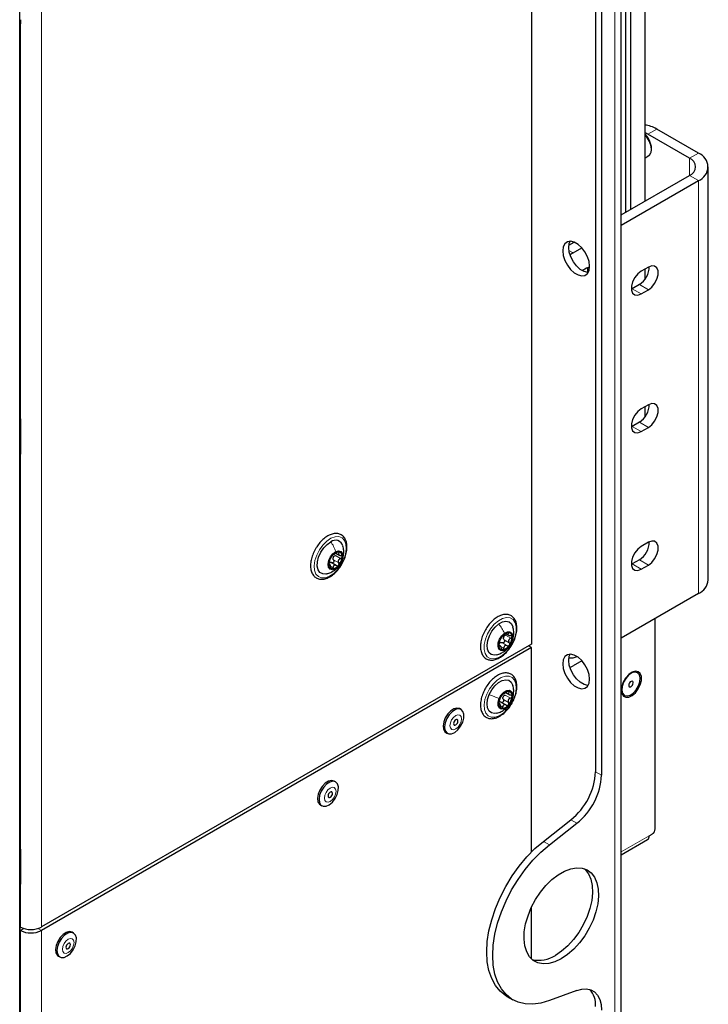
# Paper-space layout 'Blatt4' of a CAD drawing. Header units: millimetres. Extents: x 5 to 418, y 2 to 292.
# Tile 42 of 86: x 158 to 191, y 118 to 165. Entities that reach past the tile are written whole.
import ezdxf

# ---------------------------------------------------------------- set-up
doc = ezdxf.new("R2010")
doc.units = ezdxf.units.MM

psp = doc.layouts.new('Blatt4')

# ---------------------------------------------------------------- linework, layer by layer
at = {"color": 7, "linetype": 'Continuous', "lineweight": 25}
for p, q in [((186.389, 90.49), (186.389, 233.384)), ((185.177, 210.868), (185.177, 128.928)), ((185.46, 210.705), (185.46, 128.765)), ((187.51, 207.768), (187.51, 156)), ((186.591, 207.238), (186.591, 155.469)), ((186.838, 207.38), (186.838, 155.612)), ((157.871, 105.891), (157.871, 189.989)), ((182.136, 181.525), (182.136, 134.982)), ((157.881, 145.515), (157.881, 164.561)), ((157.897, 164.533), (157.881, 164.553)), ((157.897, 164.604), (157.897, 164.429)), ((190.056, 158.285), (188.076, 159.428)), ((187.652, 159.184), (187.51, 159.257)), ((189.632, 158.041), (187.652, 159.184)), ((187.51, 158.049), (187.662, 158.137)), ((187.662, 158.137), (187.673, 158.143)), ((190.524, 138.035), (190.524, 157.632)), ((186.389, 155.352), (189.632, 157.224)), ((186.389, 154.862), (190.056, 156.979)), ((183.912, 153.922), (184.158, 154.064)), ((184.116, 153.55), (184.529, 153.789)), ((184.116, 153.55), (183.967, 153.455)), ((184.753, 152.824), (184.548, 152.705)), ((184.893, 152.88), (184.753, 152.824)), ((187.68, 152.88), (187.341, 152.684)), ((187.51, 152.782), (187.51, 152.282)), ((187.256, 152.047), (186.916, 151.852)), ((186.916, 151.852), (186.876, 151.83)), ((187.341, 151.607), (187.68, 151.803)), ((187.68, 146.348), (187.341, 146.152)), ((187.51, 146.25), (187.51, 145.749)), ((187.546, 145.806), (187.51, 145.833)), ((157.893, 145.686), (157.881, 145.681)), ((157.897, 145.649), (157.897, 144.203)), ((186.916, 145.319), (186.876, 145.298)), ((187.256, 145.515), (186.916, 145.319)), ((187.341, 145.074), (187.68, 145.27)), ((157.881, 125.102), (157.881, 144.147)), ((157.897, 144.119), (157.881, 144.139)), ((157.897, 144.191), (157.897, 144.016)), ((187.68, 139.816), (187.341, 139.62)), ((172.859, 139.3), (173.038, 139.197)), ((172.59, 138.759), (172.524, 138.797)), ((172.877, 138.712), (172.604, 138.87)), ((186.916, 138.787), (186.876, 138.765)), ((187.256, 138.983), (186.916, 138.787)), ((187.341, 138.542), (187.68, 138.738)), ((190.056, 137.382), (186.389, 135.265)), ((188.007, 126.219), (188.007, 136.199)), ((180.925, 135.479), (181.044, 135.41)), ((182.136, 134.982), (158.887, 121.561)), ((182.136, 134.819), (158.887, 121.397)), ((180.654, 134.899), (180.598, 134.931)), ((182.136, 134.819), (181.995, 134.901)), ((182.136, 125.122), (182.136, 134.819)), ((184.529, 134.192), (184.116, 133.953)), ((183.962, 133.874), (184.116, 133.953)), ((187.166, 133.627), (187.161, 133.63)), ((180.932, 132.094), (180.658, 132.252)), ((180.919, 132.683), (181.102, 132.577)), ((186.541, 132.556), (186.546, 132.553)), ((178.8, 131.882), (178.729, 131.923)), ((180.649, 132.149), (180.581, 132.188)), ((178.076, 130.792), (178.147, 130.751)), ((172.846, 128.445), (172.775, 128.486)), ((172.122, 127.355), (172.193, 127.314)), ((182.703, 125.626), (184.008, 126.646)), ((182.986, 125.463), (184.291, 126.482)), ((186.389, 124.987), (187.641, 125.71)), ((187.724, 125.893), (187.865, 125.974)), ((157.893, 125.273), (157.881, 125.267)), ((157.897, 125.235), (157.897, 123.79)), ((157.881, 106.207), (157.881, 123.734)), ((157.897, 123.706), (157.881, 123.726)), ((157.897, 123.777), (157.897, 123.602)), ((182.136, 120.049), (182.136, 122.498)), ((157.897, 121.561), (157.881, 121.569)), ((157.897, 121.397), (157.881, 121.406)), ((160.415, 121.269), (160.344, 121.31)), ((159.691, 120.178), (159.762, 120.138)), ((180.968, 118.269), (181.251, 118.106)), ((184.291, 118.553), (182.986, 118.065))]:
    psp.add_line(p, q, dxfattribs=at)
at = {"color": 7, "linetype": 'Continuous', "lineweight": 18}
for p, q in [((186.096, 232.972), (186.096, 90.085)), ((157.858, 105.874), (157.858, 189.972)), ((158.887, 168.104), (158.887, 121.561)), ((157.871, 145.5), (157.871, 164.545)), ((157.897, 164.429), (157.897, 145.649)), ((188.076, 159.428), (187.652, 159.184)), ((189.632, 158.041), (190.056, 158.285)), ((189.632, 158.041), (189.632, 157.224)), ((189.632, 157.224), (190.056, 156.979)), ((190.056, 137.382), (190.056, 156.979)), ((183.916, 153.666), (184.116, 153.55)), ((187.68, 151.803), (187.256, 152.047)), ((187.341, 151.607), (186.916, 151.852)), ((187.536, 145.786), (187.51, 145.805)), ((157.895, 145.676), (157.881, 145.669)), ((157.881, 145.523), (157.894, 145.516)), ((157.894, 145.516), (157.897, 145.518)), ((157.897, 145.515), (157.894, 145.516)), ((187.341, 145.074), (186.916, 145.319)), ((187.68, 145.27), (187.256, 145.515)), ((157.871, 125.087), (157.871, 144.132)), ((157.897, 144.016), (157.897, 125.235)), ((172.943, 139.355), (173.011, 139.315)), ((172.521, 138.776), (172.542, 138.764)), ((172.745, 138.981), (172.992, 138.838)), ((172.832, 139.189), (173.08, 139.046)), ((187.341, 138.542), (186.916, 138.787)), ((187.68, 138.738), (187.256, 138.983)), ((172.633, 138.674), (172.721, 138.624)), ((180.984, 135.522), (181.039, 135.491)), ((180.738, 135.054), (180.985, 134.911)), ((180.837, 135.196), (181.085, 135.053)), ((180.902, 135.405), (181.149, 135.262)), ((180.583, 134.901), (180.614, 134.883)), ((180.657, 134.893), (180.824, 134.797)), ((180.849, 134.648), (180.939, 134.747)), ((181.006, 132.739), (181.075, 132.698)), ((180.802, 132.36), (181.049, 132.217)), ((180.892, 132.568), (181.139, 132.425)), ((181.199, 132.313), (181.19, 132.293)), ((180.582, 132.166), (180.602, 132.154)), ((180.69, 132.059), (180.777, 132.008)), ((185.177, 128.928), (185.46, 128.765)), ((184.291, 126.482), (184.008, 126.646)), ((187.724, 125.893), (186.389, 125.122)), ((157.895, 125.262), (157.881, 125.256)), ((182.703, 125.626), (182.986, 125.463)), ((157.881, 125.11), (157.894, 125.103)), ((157.894, 125.103), (157.897, 125.104)), ((157.897, 125.101), (157.894, 125.103)), ((157.871, 106.191), (157.871, 123.718)), ((157.897, 123.602), (157.897, 121.561)), ((158.059, 121.491), (157.897, 121.397)), ((158.724, 121.491), (158.887, 121.397)), ((157.897, 105.801), (157.897, 121.397)), ((158.887, 105.801), (158.887, 121.397))]:
    psp.add_line(p, q, dxfattribs=at)
at = {"color": 7, "linetype": 'Continuous', "lineweight": 25, "flags": 128}
for points in [[(157.897, 164.429), (157.886, 164.373), (157.881, 164.364)], [(183.621, 153.649), (183.647, 153.427), (183.722, 153.193), (183.841, 152.966), (183.993, 152.765), (184.167, 152.606), (184.348, 152.502), (184.522, 152.46), (184.674, 152.485), (184.793, 152.575), (184.868, 152.722), (184.894, 152.914), (184.868, 153.136), (184.793, 153.37), (184.674, 153.596), (184.522, 153.797), (184.348, 153.956), (184.167, 154.061), (183.993, 154.102), (183.841, 154.077), (183.722, 153.988), (183.647, 153.841), (183.621, 153.649)], [(183.904, 153.812), (183.93, 154.004), (183.972, 154.103)], [(184.826, 152.623), (184.805, 152.623), (184.631, 152.665), (184.45, 152.769), (184.276, 152.929), (184.124, 153.13), (184.005, 153.356), (183.93, 153.59), (183.904, 153.812)], [(184.793, 152.845), (184.788, 152.701), (184.774, 152.626)], [(187.68, 151.803), (187.84, 151.927), (187.98, 152.102), (188.084, 152.305), (188.14, 152.513), (188.14, 152.7), (188.084, 152.844), (187.98, 152.927), (187.84, 152.94), (187.68, 152.88)], [(187.341, 152.684), (187.181, 152.56), (187.041, 152.385), (186.936, 152.182), (186.881, 151.974), (186.881, 151.787), (186.936, 151.643), (187.041, 151.56), (187.181, 151.547), (187.341, 151.607)], [(187.68, 145.27), (187.84, 145.395), (187.98, 145.569), (188.084, 145.773), (188.14, 145.981), (188.14, 146.168), (188.084, 146.312), (187.98, 146.395), (187.84, 146.408), (187.68, 146.348)], [(187.341, 146.152), (187.181, 146.027), (187.041, 145.853), (186.936, 145.649), (186.881, 145.441), (186.881, 145.254), (186.936, 145.11), (187.041, 145.027), (187.181, 145.015), (187.341, 145.074)], [(157.881, 145.731), (157.886, 145.717), (157.897, 145.649)], [(157.897, 144.016), (157.886, 143.959), (157.881, 143.951)], [(172.427, 138.319), (172.388, 138.311), (172.231, 138.313), (172.102, 138.379), (172.013, 138.505), (171.971, 138.679), (171.979, 138.888), (172.037, 139.115), (172.139, 139.341), (172.278, 139.548), (172.442, 139.719), (172.618, 139.841)], [(187.68, 138.738), (187.84, 138.863), (187.98, 139.037), (188.084, 139.241), (188.14, 139.449), (188.14, 139.636), (188.084, 139.78), (187.98, 139.863), (187.84, 139.875), (187.68, 139.816)], [(172.822, 138.551), (172.689, 138.512), (172.579, 138.542), (172.509, 138.636), (172.488, 138.78), (172.521, 138.952), (172.602, 139.126), (172.719, 139.275), (172.854, 139.377)], [(172.854, 139.377), (172.986, 139.416), (173.096, 139.386), (173.167, 139.292), (173.187, 139.148), (173.155, 138.976), (173.074, 138.802), (172.957, 138.653), (172.822, 138.551)], [(187.341, 139.62), (187.181, 139.495), (187.041, 139.321), (186.936, 139.117), (186.881, 138.909), (186.881, 138.722), (186.936, 138.578), (187.041, 138.495), (187.181, 138.482), (187.341, 138.542)], [(180.58, 135.941), (180.758, 136.038), (180.926, 136.072), (181.072, 136.041), (181.184, 135.947), (181.252, 135.803)], [(180.483, 134.48), (180.377, 134.465), (180.23, 134.496), (180.118, 134.59), (180.049, 134.738), (180.029, 134.93), (180.06, 135.149), (180.138, 135.378), (180.257, 135.597), (180.409, 135.791), (180.58, 135.941)], [(180.939, 134.747), (180.803, 134.681), (180.681, 134.683), (180.593, 134.753), (180.551, 134.879), (180.562, 135.042), (180.625, 135.219), (180.729, 135.381), (180.859, 135.504)], [(180.859, 135.504), (180.995, 135.57), (181.117, 135.568), (181.205, 135.498), (181.247, 135.372), (181.235, 135.209), (181.173, 135.032), (181.069, 134.87), (180.939, 134.747)], [(183.621, 134.052), (183.647, 133.83), (183.722, 133.596), (183.841, 133.37), (183.993, 133.168), (184.167, 133.009), (184.348, 132.905), (184.522, 132.863), (184.674, 132.888), (184.793, 132.978), (184.868, 133.125), (184.894, 133.317), (184.868, 133.539), (184.793, 133.773), (184.674, 133.999), (184.522, 134.2), (184.348, 134.359), (184.167, 134.464), (183.993, 134.505), (183.841, 134.48), (183.722, 134.391), (183.647, 134.244), (183.621, 134.052)], [(183.904, 134.215), (183.93, 134.407), (183.972, 134.506)], [(184.826, 133.026), (184.805, 133.027), (184.631, 133.068), (184.45, 133.172), (184.276, 133.332), (184.124, 133.533), (184.005, 133.759), (183.93, 133.993), (183.904, 134.215)], [(186.394, 132.801), (186.42, 132.636), (186.496, 132.518), (186.612, 132.462), (186.757, 132.472), (186.915, 132.548), (187.068, 132.681), (187.201, 132.858), (187.298, 133.058), (187.35, 133.261), (187.35, 133.444), (187.298, 133.587), (187.201, 133.675), (187.068, 133.698), (186.915, 133.655), (186.757, 133.549), (186.612, 133.391), (186.496, 133.2), (186.42, 132.996), (186.394, 132.801)], [(186.895, 133.617), (186.743, 133.514), (186.605, 133.36), (186.497, 133.174), (186.432, 132.978), (186.419, 132.795), (186.458, 132.647), (186.545, 132.553), (186.669, 132.524), (186.816, 132.563), (186.968, 132.665), (187.106, 132.819), (187.214, 133.005), (187.279, 133.202), (187.292, 133.385), (187.253, 133.532), (187.166, 133.626), (187.042, 133.656), (186.895, 133.617)], [(187.161, 133.63), (187.037, 133.658), (186.89, 133.619)], [(180.134, 132.592), (180.252, 132.812), (180.402, 133.007), (180.573, 133.16), (180.75, 133.259), (180.919, 133.295), (181.067, 133.267), (181.18, 133.176), (181.251, 133.029), (181.252, 133.028)], [(186.89, 133.619), (186.738, 133.517), (186.6, 133.363), (186.492, 133.177), (186.428, 132.98), (186.414, 132.797), (186.453, 132.65), (186.54, 132.556), (186.541, 132.556)], [(186.865, 133.217), (186.824, 133.188), (186.788, 133.145), (186.762, 133.092), (186.75, 133.04), (186.754, 132.995), (186.774, 132.964), (186.806, 132.953), (186.846, 132.962), (186.887, 132.991), (186.924, 133.035), (186.95, 133.087), (186.961, 133.14), (186.957, 133.185), (186.937, 133.215), (186.905, 133.227), (186.865, 133.217)], [(180.608, 132.405), (180.704, 132.573), (180.83, 132.706), (180.967, 132.785), (181.093, 132.798), (181.19, 132.742), (181.242, 132.627), (181.242, 132.469), (181.19, 132.293)], [(180.485, 131.704), (180.383, 131.689), (180.236, 131.717), (180.122, 131.808), (180.051, 131.955), (180.029, 132.145), (180.057, 132.363), (180.134, 132.592)], [(181.19, 132.293), (181.094, 132.126), (180.967, 131.993), (180.831, 131.914), (180.705, 131.901), (180.608, 131.956), (180.556, 132.072), (180.555, 132.229), (180.608, 132.405)], [(178.725, 131.925), (178.601, 131.953), (178.454, 131.917), (178.303, 131.82), (178.162, 131.673), (178.047, 131.492), (177.971, 131.296), (177.941, 131.107), (177.962, 130.945), (178.03, 130.827), (178.076, 130.792)], [(178.796, 131.884), (178.671, 131.913), (178.525, 131.876), (178.373, 131.779), (178.232, 131.632), (178.118, 131.451), (178.041, 131.255), (178.012, 131.066), (178.032, 130.904), (178.101, 130.786), (178.21, 130.727), (178.347, 130.731), (178.498, 130.798), (178.646, 130.922), (178.776, 131.088), (178.873, 131.28), (178.926, 131.475), (178.931, 131.653), (178.886, 131.794), (178.796, 131.884)], [(178.618, 131.406), (178.584, 131.412), (178.543, 131.397), (178.502, 131.364), (178.468, 131.317), (178.446, 131.264), (178.438, 131.213), (178.447, 131.171), (178.47, 131.145), (178.505, 131.139), (178.545, 131.154), (178.586, 131.187), (178.62, 131.234), (178.643, 131.287), (178.65, 131.338), (178.642, 131.38), (178.618, 131.406)], [(172.771, 128.488), (172.647, 128.516), (172.5, 128.48), (172.349, 128.383), (172.208, 128.236), (172.093, 128.055), (172.017, 127.859), (171.987, 127.669), (172.008, 127.507), (172.076, 127.39), (172.122, 127.355)], [(172.842, 128.447), (172.717, 128.475), (172.571, 128.439), (172.419, 128.342), (172.278, 128.195), (172.164, 128.014), (172.087, 127.818), (172.058, 127.629), (172.079, 127.467), (172.147, 127.349), (172.256, 127.29), (172.393, 127.294), (172.544, 127.361), (172.693, 127.485), (172.822, 127.651), (172.919, 127.843), (172.973, 128.038), (172.977, 128.216), (172.932, 128.357), (172.842, 128.447)], [(172.664, 127.969), (172.63, 127.975), (172.589, 127.96), (172.549, 127.927), (172.514, 127.88), (172.492, 127.827), (172.484, 127.776), (172.493, 127.734), (172.516, 127.708), (172.551, 127.702), (172.592, 127.717), (172.632, 127.75), (172.666, 127.797), (172.689, 127.85), (172.696, 127.901), (172.688, 127.943), (172.664, 127.969)], [(157.881, 125.317), (157.886, 125.304), (157.897, 125.235)], [(180.968, 118.269), (180.914, 118.302), (180.648, 118.514), (180.425, 118.786), (180.248, 119.114), (180.119, 119.492), (180.041, 119.915), (180.015, 120.375), (180.041, 120.866), (180.119, 121.379), (180.248, 121.906), (180.425, 122.439), (180.648, 122.968), (180.914, 123.486), (181.217, 123.984), (181.553, 124.455), (181.916, 124.89), (182.302, 125.282), (182.703, 125.626)], [(182.986, 118.065), (182.585, 117.946), (182.199, 117.893), (181.836, 117.908), (181.499, 117.991), (181.196, 118.139), (180.931, 118.351), (180.708, 118.623), (180.531, 118.951), (180.402, 119.329), (180.324, 119.752), (180.298, 120.212), (180.324, 120.703), (180.402, 121.216), (180.531, 121.743), (180.708, 122.275), (180.931, 122.805), (181.196, 123.323), (181.499, 123.821), (181.836, 124.292), (182.199, 124.727), (182.585, 125.119), (182.986, 125.463)], [(183.55, 120.049), (183.252, 119.905), (182.962, 119.825), (182.688, 119.81), (182.44, 119.861), (182.223, 119.975), (182.045, 120.151), (181.91, 120.382), (181.822, 120.662), (181.784, 120.984), (181.797, 121.337), (181.86, 121.712), (181.972, 122.098), (182.129, 122.483), (182.327, 122.858), (182.561, 123.21), (182.822, 123.53), (183.105, 123.808), (183.401, 124.037), (183.7, 124.21), (183.996, 124.323), (184.279, 124.37), (184.54, 124.353), (184.774, 124.27), (184.972, 124.124), (185.129, 123.92), (185.241, 123.663), (185.304, 123.361), (185.317, 123.023), (185.279, 122.657), (185.191, 122.276), (185.056, 121.889), (184.877, 121.507), (184.661, 121.143), (184.413, 120.806), (184.139, 120.505), (183.849, 120.25), (183.55, 120.049)], [(184.651, 124.323), (184.689, 124.288), (184.846, 124.083), (184.958, 123.827), (185.021, 123.525), (185.034, 123.186), (184.996, 122.821), (184.908, 122.439), (184.773, 122.052), (184.595, 121.671), (184.378, 121.306), (184.13, 120.969), (183.857, 120.668), (183.566, 120.414), (183.268, 120.212)], [(157.897, 123.602), (157.886, 123.546), (157.881, 123.537)], [(160.34, 121.312), (160.216, 121.34), (160.07, 121.304), (159.918, 121.207), (159.777, 121.06), (159.662, 120.878), (159.586, 120.682), (159.556, 120.493), (159.577, 120.331), (159.645, 120.214), (159.691, 120.178)], [(160.411, 121.271), (160.286, 121.299), (160.14, 121.263), (159.988, 121.166), (159.848, 121.019), (159.733, 120.837), (159.657, 120.642), (159.627, 120.452), (159.648, 120.29), (159.716, 120.173), (159.825, 120.113), (159.962, 120.117), (160.113, 120.185), (160.262, 120.309), (160.391, 120.475), (160.488, 120.666), (160.542, 120.862), (160.546, 121.04), (160.501, 121.181), (160.411, 121.271)], [(160.233, 120.793), (160.199, 120.799), (160.158, 120.784), (160.118, 120.751), (160.083, 120.704), (160.061, 120.651), (160.053, 120.6), (160.062, 120.558), (160.085, 120.532), (160.12, 120.526), (160.161, 120.541), (160.201, 120.574), (160.235, 120.621), (160.258, 120.674), (160.265, 120.725), (160.257, 120.767), (160.233, 120.793)], [(184.291, 118.553), (184.529, 118.616), (184.753, 118.625), (184.954, 118.578), (185.129, 118.478), (185.27, 118.326), (185.374, 118.128), (185.438, 117.89), (185.46, 117.619)]]:
    psp.add_lwpolyline(points, dxfattribs=at)
at = {"color": 7, "linetype": 'Continuous', "lineweight": 18, "flags": 128}
for points in [[(172.556, 138.206), (172.36, 138.133), (172.179, 138.126), (172.026, 138.187), (171.912, 138.31), (171.844, 138.487), (171.827, 138.706), (171.862, 138.953), (171.947, 139.21), (172.075, 139.461), (172.239, 139.687), (172.426, 139.873), (172.625, 140.008), (172.821, 140.081), (173.002, 140.087), (173.154, 140.027), (173.268, 139.904), (173.336, 139.727), (173.353, 139.507), (173.318, 139.261), (173.234, 139.003), (173.105, 138.753), (172.942, 138.527), (172.754, 138.34), (172.556, 138.206)], [(180.738, 134.442), (180.539, 134.331), (180.347, 134.284), (180.176, 134.304), (180.038, 134.389), (179.941, 134.535), (179.893, 134.73), (179.896, 134.962), (179.951, 135.215), (180.053, 135.472), (180.197, 135.714), (180.371, 135.927), (180.564, 136.094), (180.764, 136.206), (180.955, 136.253), (181.126, 136.233), (181.265, 136.148), (181.362, 136.002), (181.41, 135.807), (181.407, 135.575), (181.352, 135.322), (181.249, 135.065), (181.106, 134.822), (180.932, 134.61), (180.738, 134.442)], [(180.016, 132.614), (180.147, 132.863), (180.313, 133.087), (180.501, 133.27), (180.7, 133.401), (180.896, 133.469), (181.075, 133.47), (181.225, 133.405), (181.336, 133.278), (181.4, 133.097), (181.413, 132.875), (181.375, 132.627), (181.287, 132.37), (181.155, 132.121), (180.99, 131.897), (180.801, 131.714), (180.602, 131.584), (180.407, 131.516), (180.228, 131.514), (180.078, 131.579), (179.967, 131.706), (179.902, 131.887), (179.889, 132.109), (179.928, 132.357), (180.016, 132.614)], [(178.736, 131.613), (178.646, 131.629), (178.541, 131.591), (178.436, 131.505), (178.348, 131.384), (178.289, 131.246), (178.269, 131.113), (178.292, 131.005), (178.352, 130.938), (178.442, 130.922), (178.547, 130.96), (178.652, 131.047), (178.741, 131.168), (178.799, 131.305), (178.819, 131.438), (178.797, 131.546), (178.736, 131.613)], [(172.782, 128.176), (172.692, 128.192), (172.587, 128.154), (172.482, 128.068), (172.394, 127.947), (172.335, 127.809), (172.316, 127.676), (172.338, 127.568), (172.398, 127.501), (172.488, 127.485), (172.594, 127.523), (172.698, 127.609), (172.787, 127.731), (172.845, 127.868), (172.865, 128.001), (172.843, 128.109), (172.782, 128.176)], [(160.351, 121), (160.261, 121.016), (160.156, 120.978), (160.051, 120.892), (159.963, 120.771), (159.904, 120.633), (159.885, 120.5), (159.907, 120.392), (159.967, 120.325), (160.057, 120.309), (160.163, 120.347), (160.267, 120.433), (160.356, 120.554), (160.414, 120.692), (160.434, 120.825), (160.412, 120.933), (160.351, 121)]]:
    psp.add_lwpolyline(points, dxfattribs=at)
at = {"color": 7, "linetype": 'Continuous', "lineweight": 18}
for centre, radius, start, end in [((157.862, 164.562), 0.0193, 297.5241, 354.6696), ((186.708, 158.398), 1.101, 3.5942, 43.2541), ((187.458, 158.422), 0.352, 307.6646, 7.3823), ((187.793, 158.502), 0.038, 292.373, 356.4038), ((157.862, 145.517), 0.0192, 297.475, 355.2816), ((157.862, 144.149), 0.0193, 297.5241, 354.6696), ((157.862, 125.104), 0.0192, 297.475, 355.2816), ((157.862, 123.735), 0.0193, 297.5241, 354.6696)]:
    psp.add_arc(centre, radius, start, end, dxfattribs=at)
at = {"color": 7, "linetype": 'Continuous', "lineweight": 25}
for centre, radius, start, end in [((187.395, 158.34), 1.283, 57.969, 84.858), ((189.477, 157.632), 0.437, 290.7834, 69.2166), ((189.808, 157.632), 0.699, 290.7834, 69.2166), ((186.733, 152.885), 0.987, 301.9371, 0.9544), ((186.733, 146.353), 0.987, 301.9371, 0.9544), ((172.838, 139.55), 0.364, 15.01, 127.118), ((186.733, 139.821), 0.987, 301.9371, 0.9544), ((173.009, 138.987), 0.385, 89.9218, 145.488), ((172.952, 139.173), 0.208, 348.373, 74.0884), ((172.723, 138.755), 0.208, 168.373, 254.0884), ((173.223, 138.742), 0.706, 138.9447, 175.5406), ((172.972, 139.005), 0.258, 150.4049, 164.0804), ((172.452, 139.186), 0.706, 318.9447, 355.5406), ((172.667, 138.941), 0.385, 269.9218, 325.488), ((189.724, 138.115), 0.805, 294.3747, 354.3052), ((181.12, 135.067), 0.478, 101.4439, 149.2749), ((181.035, 135.356), 0.18, 358.1738, 92.9124), ((181.225, 134.927), 0.643, 143.3385, 182.3334), ((180.727, 134.907), 0.173, 116.4266, 134.2922), ((181.037, 135.244), 0.235, 155.5541, 170.1178), ((180.572, 135.324), 0.643, 323.3385, 2.3334), ((180.763, 134.895), 0.18, 178.1738, 272.9124), ((180.677, 135.184), 0.478, 281.4439, 329.2749), ((184.001, 135.031), 0.702, 262.8037, 294.9531), ((181.065, 132.383), 0.375, 88.368, 145.0259), ((181.009, 132.555), 0.212, 347.4481, 71.8213), ((181.289, 132.125), 0.711, 138.389, 174.789), ((181.032, 132.381), 0.26, 149.7875, 163.3906), ((180.508, 132.574), 0.711, 318.389, 354.789), ((180.789, 132.143), 0.212, 167.4481, 251.8213), ((180.733, 132.316), 0.375, 268.368, 325.0259), ((182.053, 129.087), 3.128, 308.6908, 357.0927), ((182.336, 128.924), 3.128, 308.6908, 357.0927), ((187.7, 126.233), 0.307, 302.6055, 357.3945), ((187.534, 125.869), 0.192, 304.0564, 7.2558), ((158.392, 122.516), 1.076, 242.6097, 297.3903), ((158.392, 122.353), 1.076, 242.6097, 297.3903), ((182.505, 121.339), 1.361, 255.64, 304.1047), ((184.08, 117.86), 1.1, 355.9732, 42.2436)]:
    psp.add_arc(centre, radius, start, end, dxfattribs=at)
at = {"color": 7, "linetype": 'Continuous', "lineweight": 18}
for centre, major_axis, ratio, start_param, end_param in [((157.925, 164.579), (0.037, 0.071), 0.546409, 1.315828, 2.332537), ((157.925, 145.534), (0.037, 0.071), 0.546409, 2.332537, 3.349245), ((157.895, 145.55), (0.0171, 0.0363), 0.514298, 3.320163, 3.832188), ((157.925, 144.166), (0.037, 0.071), 0.546409, 1.315828, 2.332537), ((157.925, 125.121), (0.037, 0.071), 0.546409, 2.332537, 3.349245), ((157.895, 125.136), (0.0171, 0.0363), 0.514298, 3.320163, 3.832188), ((157.925, 123.752), (0.037, 0.071), 0.546409, 1.315828, 2.332537)]:
    psp.add_ellipse(centre, major_axis=major_axis, ratio=ratio, start_param=start_param, end_param=end_param, dxfattribs=at)
at = {"color": 7, "linetype": 'Continuous', "lineweight": 25}
for points, knots in [([(157.881, 164.561), (157.882, 164.564), (157.882, 164.57), (157.886, 164.584), (157.891, 164.596), (157.895, 164.602), (157.897, 164.604)], [0, 0, 0, 0, 0.273493, 0.551895, 0.859159, 1, 1, 1, 1]), ([(187.831, 158.5), (187.829, 158.532), (187.823, 158.626), (187.779, 158.792), (187.686, 158.98), (187.592, 159.12), (187.527, 159.176), (187.51, 159.19)], [0, 0, 0, 0, 0.137406, 0.396351, 0.654898, 0.913578, 1, 1, 1, 1]), ([(187.672, 158.151), (187.699, 158.169), (187.763, 158.212), (187.82, 158.335), (187.827, 158.444), (187.831, 158.5)], [0, 0, 0, 0, 0.2586257, 0.6161105, 1, 1, 1, 1]), ([(157.882, 145.51), (157.882, 145.51), (157.882, 145.509), (157.882, 145.513), (157.881, 145.515)], [0, 0, 0, 0, 0.446297, 1, 1, 1, 1]), ([(157.881, 144.147), (157.882, 144.15), (157.882, 144.157), (157.886, 144.17), (157.891, 144.183), (157.895, 144.189), (157.897, 144.191)], [0, 0, 0, 0, 0.273493, 0.551895, 0.859159, 1, 1, 1, 1]), ([(173.382, 139.544), (173.383, 139.585), (173.383, 139.704), (173.347, 139.882), (173.256, 140.056), (173.12, 140.177), (172.953, 140.236), (172.771, 140.236), (172.579, 140.18), (172.382, 140.07), (172.191, 139.908), (172.044, 139.745), (171.974, 139.632), (171.952, 139.596)], [0, 0, 0, 0, 0.054299, 0.157825, 0.261133, 0.360868, 0.45633, 0.550903, 0.648251, 0.749027, 0.851206, 0.95325, 1, 1, 1, 1]), ([(171.952, 139.596), (171.924, 139.556), (171.846, 139.44), (171.753, 139.226), (171.677, 138.974), (171.648, 138.729), (171.667, 138.504), (171.734, 138.318), (171.845, 138.175), (171.991, 138.084), (172.166, 138.052), (172.353, 138.078), (172.548, 138.158), (172.744, 138.293), (172.925, 138.465), (173.026, 138.606), (173.073, 138.672)], [0, 0, 0, 0, 0.041031, 0.116895, 0.192945, 0.269393, 0.346431, 0.423774, 0.491947, 0.56442, 0.634992, 0.706063, 0.779834, 0.855548, 0.931634, 1, 1, 1, 1]), ([(172.665, 138.411), (172.738, 138.455), (172.869, 138.536), (173.027, 138.708), (173.144, 138.901), (173.218, 139.126), (173.237, 139.362), (173.225, 139.537), (173.192, 139.626), (173.187, 139.641)], [0, 0, 0, 0, 0.1766795, 0.318591, 0.4779423, 0.6425696, 0.8036518, 0.9664878, 1, 1, 1, 1]), ([(172.745, 139.247), (172.743, 139.248), (172.74, 139.249), (172.728, 139.242), (172.711, 139.228), (172.698, 139.213), (172.691, 139.206)], [0, 0, 0, 0, 0.249807, 0.500055, 0.750309, 1, 1, 1, 1]), ([(172.745, 139.247), (172.748, 139.246), (172.753, 139.244), (172.774, 139.253), (172.796, 139.263), (172.822, 139.278), (172.86, 139.3), (172.888, 139.319), (172.906, 139.332)], [0, 0, 0, 0, 0.249168, 0.374303, 0.498903, 0.623987, 0.749746, 1, 1, 1, 1]), ([(173.009, 139.373), (173.002, 139.373), (172.988, 139.373), (172.96, 139.364), (172.932, 139.35), (172.915, 139.338), (172.906, 139.332)], [0, 0, 0, 0, 0.250033, 0.499632, 0.749228, 1, 1, 1, 1]), ([(173.011, 139.315), (173, 139.301), (172.985, 139.28), (172.982, 139.252), (172.988, 139.233), (173.004, 139.216), (173.034, 139.199), (173.065, 139.195), (173.085, 139.192)], [0, 0, 0, 0, 0.249199, 0.374336, 0.49893, 0.624007, 0.749759, 1, 1, 1, 1]), ([(173.011, 139.315), (173.016, 139.322), (173.026, 139.335), (173.03, 139.353), (173.026, 139.367), (173.015, 139.371), (173.009, 139.373)], [0, 0, 0, 0, 0.249815, 0.499908, 0.75012, 1, 1, 1, 1]), ([(173.073, 138.672), (173.079, 138.679), (173.139, 138.757), (173.227, 138.932), (173.326, 139.181), (173.372, 139.389), (173.38, 139.506), (173.382, 139.544)], [0, 0, 0, 0, 0.027737, 0.306264, 0.585166, 0.865048, 1, 1, 1, 1]), ([(172.547, 138.91), (172.544, 138.902), (172.538, 138.887), (172.529, 138.857), (172.522, 138.825), (172.521, 138.806), (172.52, 138.797)], [0, 0, 0, 0, 0.249852, 0.499902, 0.750115, 1, 1, 1, 1]), ([(172.52, 138.797), (172.52, 138.789), (172.52, 138.773), (172.525, 138.759), (172.533, 138.755), (172.539, 138.761), (172.542, 138.764)], [0, 0, 0, 0, 0.249991, 0.499611, 0.749127, 1, 1, 1, 1]), ([(172.616, 138.641), (172.613, 138.663), (172.607, 138.696), (172.594, 138.733), (172.583, 138.756), (172.572, 138.77), (172.558, 138.778), (172.548, 138.769), (172.542, 138.764)], [0, 0, 0, 0, 0.249199, 0.374336, 0.49893, 0.624007, 0.749759, 1, 1, 1, 1]), ([(172.547, 138.91), (172.554, 138.927), (172.564, 138.952), (172.58, 138.993), (172.593, 139.025), (172.606, 139.054), (172.622, 139.089), (172.63, 139.106), (172.635, 139.118)], [0, 0, 0, 0, 0.249201, 0.374338, 0.498932, 0.624008, 0.74976, 1, 1, 1, 1]), ([(172.552, 138.874), (172.567, 138.874), (172.595, 138.875), (172.622, 138.86), (172.635, 138.852)], [0, 0, 0, 0, 0.498459, 1, 1, 1, 1]), ([(172.691, 139.206), (172.685, 139.197), (172.671, 139.181), (172.654, 139.156), (172.641, 139.133), (172.637, 139.123), (172.635, 139.118)], [0, 0, 0, 0, 0.249857, 0.499466, 0.749011, 1, 1, 1, 1]), ([(172.745, 138.981), (172.749, 138.972), (172.758, 138.954), (172.761, 138.923), (172.754, 138.892), (172.738, 138.864), (172.715, 138.845), (172.687, 138.836), (172.66, 138.838), (172.643, 138.847), (172.635, 138.852)], [0, 0, 0, 0, 0.125221, 0.249481, 0.374324, 0.499061, 0.623895, 0.749387, 0.87444, 1, 1, 1, 1]), ([(172.745, 138.981), (172.737, 138.996), (172.723, 139.025), (172.723, 139.059), (172.724, 139.076)], [0, 0, 0, 0, 0.501552, 1, 1, 1, 1]), ([(172.748, 139.132), (172.76, 139.145), (172.784, 139.17), (172.816, 139.183), (172.832, 139.189)], [0, 0, 0, 0, 0.498457, 1, 1, 1, 1]), ([(173.08, 139.046), (173.059, 139.037), (173.028, 139.024), (172.996, 138.992), (172.978, 138.963), (172.97, 138.931), (172.97, 138.887), (172.983, 138.858), (172.992, 138.838)], [0, 0, 0, 0, 0.249201, 0.374338, 0.498932, 0.624008, 0.74976, 1, 1, 1, 1]), ([(172.984, 138.722), (172.99, 138.731), (173.002, 138.748), (173.008, 138.78), (173.006, 138.811), (172.997, 138.829), (172.992, 138.838)], [0, 0, 0, 0, 0.249857, 0.499466, 0.749011, 1, 1, 1, 1]), ([(173.08, 139.046), (173.089, 139.05), (173.109, 139.058), (173.133, 139.079), (173.151, 139.104), (173.154, 139.122), (173.156, 139.131)], [0, 0, 0, 0, 0.249852, 0.499902, 0.750115, 1, 1, 1, 1]), ([(173.156, 139.131), (173.155, 139.14), (173.153, 139.157), (173.137, 139.176), (173.114, 139.189), (173.095, 139.191), (173.085, 139.192)], [0, 0, 0, 0, 0.249991, 0.499611, 0.749127, 1, 1, 1, 1]), ([(172.432, 138.325), (172.449, 138.328), (172.531, 138.343), (172.606, 138.381), (172.665, 138.411)], [0, 0, 0, 0, 0.2073898, 1, 1, 1, 1]), ([(172.616, 138.641), (172.618, 138.63), (172.621, 138.61), (172.632, 138.583), (172.648, 138.562), (172.66, 138.558), (172.666, 138.555)], [0, 0, 0, 0, 0.249815, 0.499908, 0.75012, 1, 1, 1, 1]), ([(172.666, 138.555), (172.673, 138.556), (172.685, 138.556), (172.702, 138.571), (172.715, 138.595), (172.719, 138.614), (172.721, 138.624)], [0, 0, 0, 0, 0.250033, 0.499632, 0.749228, 1, 1, 1, 1]), ([(172.883, 138.709), (172.865, 138.718), (172.839, 138.733), (172.801, 138.733), (172.776, 138.725), (172.754, 138.708), (172.732, 138.676), (172.725, 138.645), (172.721, 138.624)], [0, 0, 0, 0, 0.249168, 0.374303, 0.498903, 0.623987, 0.749746, 1, 1, 1, 1]), ([(172.883, 138.709), (172.891, 138.704), (172.907, 138.695), (172.935, 138.693), (172.962, 138.701), (172.977, 138.715), (172.984, 138.722)], [0, 0, 0, 0, 0.249807, 0.500055, 0.750309, 1, 1, 1, 1]), ([(181.439, 135.858), (181.433, 135.896), (181.417, 136.006), (181.353, 136.164), (181.232, 136.304), (181.073, 136.384), (180.895, 136.404), (180.706, 136.366), (180.51, 136.274), (180.315, 136.13), (180.134, 135.94), (180, 135.76), (179.941, 135.641), (179.922, 135.604)], [0, 0, 0, 0, 0.054709, 0.1580371, 0.2594265, 0.3561662, 0.4508421, 0.5470522, 0.6469619, 0.7490115, 0.8512542, 0.9532667, 1, 1, 1, 1]), ([(179.922, 135.604), (179.898, 135.56), (179.831, 135.437), (179.76, 135.221), (179.714, 134.972), (179.716, 134.739), (179.768, 134.534), (179.869, 134.371), (180.014, 134.262), (180.185, 134.216), (180.369, 134.228), (180.563, 134.296), (180.76, 134.418), (180.948, 134.589), (181.101, 134.771), (181.176, 134.901), (181.205, 134.952)], [0, 0, 0, 0, 0.041552, 0.118409, 0.195588, 0.273314, 0.351606, 0.429082, 0.503444, 0.575022, 0.646506, 0.720475, 0.796767, 0.87376, 0.950606, 1, 1, 1, 1]), ([(180.849, 134.648), (180.914, 134.7), (181.034, 134.799), (181.173, 135), (181.264, 135.222), (181.298, 135.464), (181.292, 135.656), (181.258, 135.763), (181.248, 135.795)], [0, 0, 0, 0, 0.191641, 0.359195, 0.560877, 0.741352, 0.922433, 1, 1, 1, 1]), ([(181.025, 135.536), (181.018, 135.534), (181.003, 135.532), (180.975, 135.519), (180.948, 135.502), (180.933, 135.489), (180.925, 135.482)], [0, 0, 0, 0, 0.250033, 0.499632, 0.749228, 1, 1, 1, 1]), ([(181.039, 135.491), (181.042, 135.497), (181.05, 135.509), (181.051, 135.524), (181.044, 135.535), (181.032, 135.535), (181.025, 135.536)], [0, 0, 0, 0, 0.249815, 0.499908, 0.75012, 1, 1, 1, 1]), ([(181.205, 134.952), (181.222, 134.98), (181.288, 135.085), (181.366, 135.284), (181.433, 135.535), (181.449, 135.727), (181.441, 135.83), (181.439, 135.858)], [0, 0, 0, 0, 0.0949, 0.361536, 0.628947, 0.89793, 1, 1, 1, 1]), ([(180.6, 135.017), (180.606, 135.035), (180.615, 135.064), (180.627, 135.107), (180.637, 135.139), (180.646, 135.169), (180.658, 135.202), (180.662, 135.216), (180.665, 135.225)], [0, 0, 0, 0, 0.249201, 0.374338, 0.498932, 0.624008, 0.74976, 1, 1, 1, 1]), ([(180.65, 135.062), (180.665, 135.065), (180.694, 135.071), (180.723, 135.059), (180.738, 135.054)], [0, 0, 0, 0, 0.498459, 1, 1, 1, 1]), ([(180.709, 135.311), (180.703, 135.303), (180.692, 135.285), (180.678, 135.259), (180.668, 135.238), (180.666, 135.23), (180.665, 135.225)], [0, 0, 0, 0, 0.249857, 0.499466, 0.749011, 1, 1, 1, 1]), ([(180.764, 135.368), (180.762, 135.367), (180.758, 135.366), (180.744, 135.355), (180.728, 135.336), (180.715, 135.32), (180.709, 135.311)], [0, 0, 0, 0, 0.249807, 0.500055, 0.750309, 1, 1, 1, 1]), ([(180.837, 135.196), (180.843, 135.188), (180.853, 135.172), (180.859, 135.142), (180.856, 135.111), (180.842, 135.082), (180.82, 135.059), (180.793, 135.047), (180.764, 135.044), (180.746, 135.051), (180.738, 135.054)], [0, 0, 0, 0, 0.125221, 0.249481, 0.374324, 0.499061, 0.623895, 0.749387, 0.87444, 1, 1, 1, 1]), ([(180.764, 135.368), (180.769, 135.37), (180.776, 135.372), (180.799, 135.387), (180.82, 135.402), (180.846, 135.421), (180.883, 135.447), (180.908, 135.468), (180.925, 135.482)], [0, 0, 0, 0, 0.249168, 0.374303, 0.498903, 0.623987, 0.749746, 1, 1, 1, 1]), ([(180.837, 135.196), (180.828, 135.21), (180.81, 135.236), (180.807, 135.268), (180.805, 135.285)], [0, 0, 0, 0, 0.501552, 1, 1, 1, 1]), ([(180.823, 135.342), (180.833, 135.355), (180.855, 135.382), (180.886, 135.397), (180.902, 135.405)], [0, 0, 0, 0, 0.498457, 1, 1, 1, 1]), ([(181.039, 135.491), (181.031, 135.478), (181.018, 135.458), (181.02, 135.434), (181.03, 135.419), (181.049, 135.406), (181.082, 135.395), (181.114, 135.396), (181.135, 135.396)], [0, 0, 0, 0, 0.249199, 0.374336, 0.49893, 0.624007, 0.749759, 1, 1, 1, 1]), ([(181.149, 135.262), (181.129, 135.252), (181.099, 135.236), (181.07, 135.201), (181.056, 135.172), (181.051, 135.14), (181.056, 135.097), (181.073, 135.071), (181.085, 135.053)], [0, 0, 0, 0, 0.249201, 0.374338, 0.498932, 0.624008, 0.74976, 1, 1, 1, 1]), ([(181.088, 134.94), (181.093, 134.949), (181.104, 134.967), (181.107, 134.999), (181.101, 135.029), (181.09, 135.045), (181.085, 135.053)], [0, 0, 0, 0, 0.249857, 0.499466, 0.749011, 1, 1, 1, 1]), ([(181.215, 135.35), (181.213, 135.358), (181.209, 135.373), (181.19, 135.389), (181.165, 135.397), (181.145, 135.397), (181.135, 135.396)], [0, 0, 0, 0, 0.249991, 0.499611, 0.749127, 1, 1, 1, 1]), ([(181.149, 135.262), (181.159, 135.267), (181.177, 135.277), (181.199, 135.299), (181.214, 135.325), (181.215, 135.341), (181.215, 135.35)], [0, 0, 0, 0, 0.249852, 0.499902, 0.750115, 1, 1, 1, 1]), ([(180.484, 134.481), (180.55, 134.5), (180.68, 134.539), (180.794, 134.612), (180.849, 134.648)], [0, 0, 0, 0, 0.510747, 1, 1, 1, 1]), ([(180.6, 135.017), (180.597, 135.008), (180.592, 134.991), (180.585, 134.96), (180.581, 134.928), (180.582, 134.91), (180.583, 134.901)], [0, 0, 0, 0, 0.249852, 0.499902, 0.750115, 1, 1, 1, 1]), ([(180.583, 134.901), (180.584, 134.894), (180.586, 134.879), (180.595, 134.87), (180.604, 134.87), (180.611, 134.879), (180.614, 134.883)], [0, 0, 0, 0, 0.249991, 0.499611, 0.749127, 1, 1, 1, 1]), ([(180.711, 134.788), (180.705, 134.809), (180.696, 134.841), (180.678, 134.874), (180.663, 134.893), (180.649, 134.902), (180.632, 134.904), (180.621, 134.891), (180.614, 134.883)], [0, 0, 0, 0, 0.249199, 0.374336, 0.49893, 0.624007, 0.749759, 1, 1, 1, 1]), ([(180.711, 134.788), (180.713, 134.778), (180.719, 134.758), (180.733, 134.734), (180.751, 134.717), (180.765, 134.716), (180.772, 134.715)], [0, 0, 0, 0, 0.249815, 0.499908, 0.75012, 1, 1, 1, 1]), ([(180.772, 134.715), (180.779, 134.717), (180.792, 134.72), (180.809, 134.74), (180.821, 134.766), (180.823, 134.786), (180.824, 134.797)], [0, 0, 0, 0, 0.250033, 0.499632, 0.749228, 1, 1, 1, 1]), ([(180.985, 134.911), (180.966, 134.917), (180.938, 134.927), (180.899, 134.921), (180.873, 134.909), (180.852, 134.888), (180.831, 134.852), (180.827, 134.819), (180.824, 134.797)], [0, 0, 0, 0, 0.249168, 0.374303, 0.498903, 0.623987, 0.749746, 1, 1, 1, 1]), ([(180.985, 134.911), (180.994, 134.908), (181.012, 134.901), (181.04, 134.904), (181.068, 134.916), (181.081, 134.932), (181.088, 134.94)], [0, 0, 0, 0, 0.249807, 0.500055, 0.750309, 1, 1, 1, 1]), ([(181.186, 132.141), (181.223, 132.206), (181.306, 132.349), (181.392, 132.587), (181.444, 132.837), (181.448, 133.073), (181.403, 133.282), (181.308, 133.452), (181.169, 133.569), (181.001, 133.623), (180.818, 133.619), (180.625, 133.559), (180.428, 133.444), (180.237, 133.28), (180.065, 133.075), (179.937, 132.88), (179.883, 132.753), (179.865, 132.709)], [0, 0, 0, 0, 0.057273, 0.127839, 0.198671, 0.269981, 0.341836, 0.413221, 0.481981, 0.547909, 0.613412, 0.680983, 0.750849, 0.821562, 0.892165, 0.962637, 1, 1, 1, 1]), ([(179.865, 132.709), (179.846, 132.67), (179.789, 132.55), (179.736, 132.34), (179.709, 132.097), (179.731, 131.874), (179.804, 131.684), (179.925, 131.542), (180.047, 131.477), (180.121, 131.46), (180.138, 131.456)], [0, 0, 0, 0, 0.069728, 0.218466, 0.368018, 0.518735, 0.669884, 0.817567, 0.95847, 1, 1, 1, 1]), ([(180.811, 132.637), (180.814, 132.635), (180.819, 132.633), (180.84, 132.641), (180.861, 132.651), (180.887, 132.665), (180.926, 132.686), (180.954, 132.705), (180.972, 132.718)], [0, 0, 0, 0, 0.249199, 0.374336, 0.49893, 0.624007, 0.749759, 1, 1, 1, 1]), ([(181.075, 132.757), (181.068, 132.757), (181.054, 132.758), (181.027, 132.749), (180.998, 132.736), (180.981, 132.724), (180.972, 132.718)], [0, 0, 0, 0, 0.249991, 0.499611, 0.749127, 1, 1, 1, 1]), ([(181.075, 132.698), (181.081, 132.705), (181.091, 132.718), (181.096, 132.736), (181.092, 132.751), (181.081, 132.755), (181.075, 132.757)], [0, 0, 0, 0, 0.2498519, 0.4999015, 0.7501147, 1, 1, 1, 1]), ([(181.198, 132.313), (181.219, 132.357), (181.272, 132.472), (181.296, 132.677), (181.293, 132.873), (181.258, 132.984), (181.247, 133.02)], [0, 0, 0, 0, 0.198505, 0.520773, 0.843474, 1, 1, 1, 1]), ([(180.488, 131.705), (180.49, 131.705), (180.562, 131.716), (180.695, 131.776), (180.877, 131.882), (181.032, 132.028), (181.145, 132.172), (181.185, 132.277), (181.198, 132.313)], [0, 0, 0, 0, 0.00447, 0.226649, 0.44158, 0.655534, 0.881946, 1, 1, 1, 1]), ([(180.61, 132.302), (180.607, 132.294), (180.6, 132.279), (180.591, 132.25), (180.584, 132.218), (180.582, 132.199), (180.581, 132.19)], [0, 0, 0, 0, 0.249807, 0.500055, 0.750309, 1, 1, 1, 1]), ([(180.609, 132.257), (180.623, 132.257), (180.651, 132.257), (180.678, 132.241), (180.691, 132.233)], [0, 0, 0, 0, 0.498457, 1, 1, 1, 1]), ([(180.61, 132.302), (180.617, 132.318), (180.627, 132.343), (180.643, 132.384), (180.657, 132.416), (180.67, 132.445), (180.687, 132.48), (180.694, 132.498), (180.7, 132.509)], [0, 0, 0, 0, 0.249168, 0.374303, 0.498903, 0.623987, 0.749746, 1, 1, 1, 1]), ([(180.802, 132.36), (180.806, 132.351), (180.815, 132.333), (180.817, 132.301), (180.81, 132.27), (180.794, 132.243), (180.77, 132.224), (180.743, 132.216), (180.715, 132.219), (180.699, 132.228), (180.691, 132.233)], [0, 0, 0, 0, 0.125193, 0.249438, 0.374279, 0.499024, 0.623869, 0.749369, 0.87443, 1, 1, 1, 1]), ([(180.758, 132.597), (180.751, 132.589), (180.738, 132.573), (180.72, 132.548), (180.707, 132.525), (180.702, 132.515), (180.7, 132.509)], [0, 0, 0, 0, 0.250033, 0.499632, 0.749228, 1, 1, 1, 1]), ([(180.811, 132.637), (180.809, 132.638), (180.807, 132.639), (180.795, 132.633), (180.778, 132.619), (180.764, 132.604), (180.758, 132.597)], [0, 0, 0, 0, 0.249815, 0.499908, 0.75012, 1, 1, 1, 1]), ([(180.802, 132.36), (180.795, 132.375), (180.78, 132.404), (180.781, 132.438), (180.782, 132.455)], [0, 0, 0, 0, 0.50155, 1, 1, 1, 1]), ([(180.807, 132.512), (180.819, 132.524), (180.843, 132.55), (180.875, 132.562), (180.892, 132.568)], [0, 0, 0, 0, 0.498459, 1, 1, 1, 1]), ([(181.139, 132.425), (181.118, 132.416), (181.087, 132.404), (181.055, 132.372), (181.037, 132.343), (181.028, 132.311), (181.027, 132.266), (181.041, 132.237), (181.049, 132.217)], [0, 0, 0, 0, 0.249168, 0.374303, 0.498903, 0.623987, 0.749746, 1, 1, 1, 1]), ([(181.075, 132.698), (181.065, 132.684), (181.049, 132.663), (181.045, 132.635), (181.051, 132.615), (181.066, 132.597), (181.096, 132.579), (181.127, 132.575), (181.147, 132.572)], [0, 0, 0, 0, 0.249201, 0.374338, 0.498932, 0.624008, 0.74976, 1, 1, 1, 1]), ([(181.139, 132.425), (181.149, 132.429), (181.169, 132.436), (181.193, 132.456), (181.212, 132.482), (181.215, 132.5), (181.216, 132.509)], [0, 0, 0, 0, 0.2498071, 0.5000551, 0.7503094, 1, 1, 1, 1]), ([(181.216, 132.509), (181.216, 132.518), (181.214, 132.535), (181.199, 132.555), (181.176, 132.568), (181.157, 132.571), (181.147, 132.572)], [0, 0, 0, 0, 0.249857, 0.499466, 0.749011, 1, 1, 1, 1]), ([(180.138, 131.456), (180.172, 131.452), (180.265, 131.44), (180.429, 131.468), (180.625, 131.552), (180.821, 131.69), (181.003, 131.875), (181.128, 132.031), (181.178, 132.126), (181.186, 132.141)], [0, 0, 0, 0, 0.096433, 0.264048, 0.436338, 0.6129, 0.790118, 0.966936, 1, 1, 1, 1]), ([(180.581, 132.19), (180.581, 132.181), (180.581, 132.165), (180.586, 132.151), (180.593, 132.147), (180.599, 132.152), (180.602, 132.154)], [0, 0, 0, 0, 0.249857, 0.499466, 0.749011, 1, 1, 1, 1]), ([(180.674, 132.028), (180.67, 132.051), (180.665, 132.084), (180.652, 132.121), (180.642, 132.144), (180.631, 132.159), (180.618, 132.168), (180.608, 132.16), (180.602, 132.154)], [0, 0, 0, 0, 0.249201, 0.374338, 0.498932, 0.624008, 0.74976, 1, 1, 1, 1]), ([(180.674, 132.028), (180.675, 132.018), (180.678, 131.997), (180.689, 131.97), (180.704, 131.949), (180.716, 131.944), (180.722, 131.942)], [0, 0, 0, 0, 0.249852, 0.499902, 0.750115, 1, 1, 1, 1]), ([(180.722, 131.942), (180.729, 131.942), (180.741, 131.942), (180.758, 131.957), (180.771, 131.979), (180.775, 131.999), (180.777, 132.008)], [0, 0, 0, 0, 0.249991, 0.499611, 0.749127, 1, 1, 1, 1]), ([(180.938, 132.09), (180.921, 132.099), (180.895, 132.114), (180.858, 132.115), (180.832, 132.108), (180.81, 132.091), (180.788, 132.061), (180.781, 132.029), (180.777, 132.008)], [0, 0, 0, 0, 0.249199, 0.374336, 0.49893, 0.624007, 0.749759, 1, 1, 1, 1]), ([(180.938, 132.09), (180.946, 132.085), (180.963, 132.076), (180.99, 132.073), (181.018, 132.081), (181.032, 132.094), (181.04, 132.101)], [0, 0, 0, 0, 0.249815, 0.499908, 0.75012, 1, 1, 1, 1]), ([(181.04, 132.101), (181.046, 132.11), (181.058, 132.127), (181.064, 132.159), (181.062, 132.19), (181.054, 132.208), (181.049, 132.217)], [0, 0, 0, 0, 0.250033, 0.499632, 0.749228, 1, 1, 1, 1]), ([(157.882, 125.096), (157.882, 125.096), (157.882, 125.096), (157.882, 125.1), (157.881, 125.102)], [0, 0, 0, 0, 0.446297, 1, 1, 1, 1]), ([(157.881, 123.734), (157.882, 123.737), (157.882, 123.743), (157.886, 123.757), (157.891, 123.769), (157.895, 123.775), (157.897, 123.777)], [0, 0, 0, 0, 0.273493, 0.551895, 0.859159, 1, 1, 1, 1])]:
    psp.add_open_spline(points, degree=3, knots=knots, dxfattribs=at)
at = {"color": 7, "linetype": 'Continuous', "lineweight": 18}
for points in [[(172.618, 139.841), (172.666, 139.767), (172.76, 139.62), (172.822, 139.458), (172.854, 139.377)], [(180.58, 135.941), (180.634, 135.872), (180.741, 135.732), (180.82, 135.58), (180.859, 135.504)], [(180.134, 132.592), (180.214, 132.557), (180.376, 132.488), (180.53, 132.433), (180.608, 132.405)]]:
    psp.add_open_spline(points, degree=3, dxfattribs=at)
psp.add_open_spline([(172.662, 138.416), (172.677, 138.422), (172.742, 138.447), (172.787, 138.506), (172.822, 138.551)], degree=3, knots=[0, 0, 0, 0, 0.238763, 1, 1, 1, 1], dxfattribs=at)

doc.saveas('drawing.dxf')
